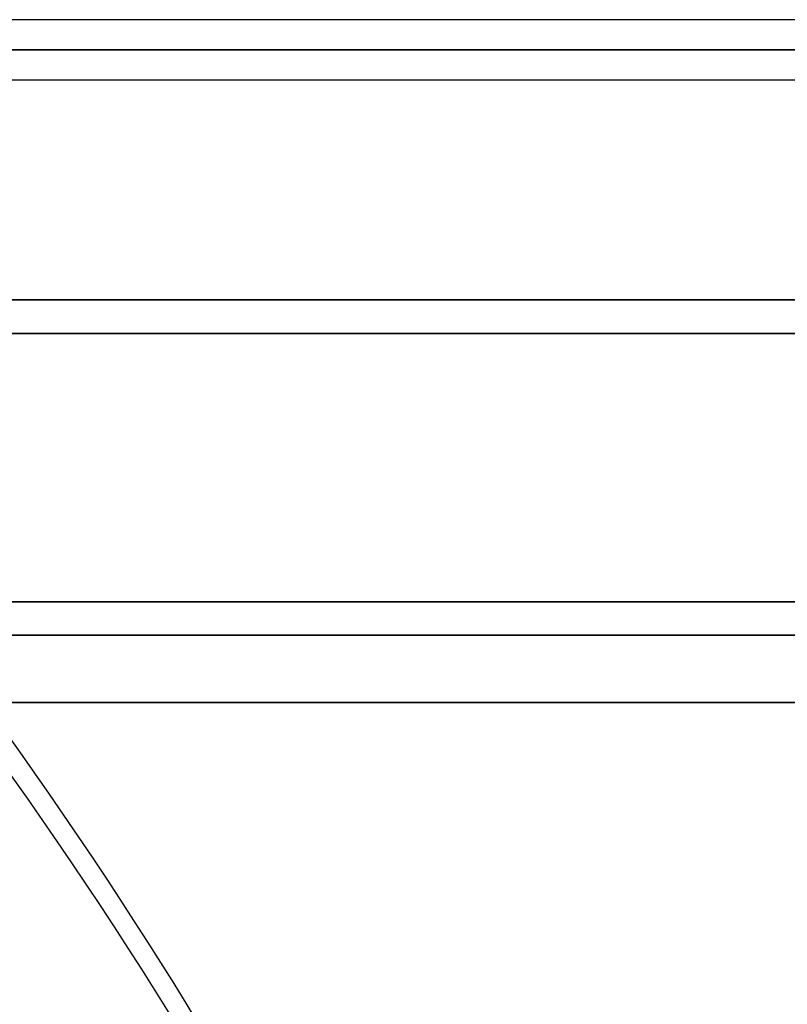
# Model space of a CAD drawing. Header units: millimetres. Extents: x -243 to 243, y -86 to 92.
# Tile 72 of 79: x 153 to 176, y -21 to 8. Entities that reach past the tile are written whole.
import ezdxf

# ---------------------------------------------------------------- set-up
doc = ezdxf.new("R2010")
doc.units = ezdxf.units.MM
doc.layers.add('MAIN-1', color=7, linetype='Continuous')

msp = doc.modelspace()

# ---------------------------------------------------------------- linework, layer by layer
at = {"layer": 'MAIN-1'}
for p, q in [((196.678, 8.352), (142.973, 8.352)), ((196.9, 8.352), (143.42, 8.352)), ((142.065, 7.457), (196.005, 7.457)), ((196.005, 7.457), (142.065, 7.457)), ((143.41, 7.457), (197.795, 7.457)), ((197.795, 7.457), (143.42, 7.457)), ((142.973, 6.562), (196.678, 6.562)), ((143.42, 6.562), (196.9, 6.562)), ((-222.5, 0), (222.5, 0)), ((-188, 0), (188, 0)), ((188, 0), (-188, 0)), ((-222.5, 0), (222.5, 0)), ((-221.5, -1), (221.5, -1)), ((-221.5, -1), (221.5, -1)), ((189, -1), (-189, -1)), ((-189, -1), (189, -1)), ((0, -9), (179, -9)), ((179, -9), (0, -9)), ((0, -10), (180, -10)), ((180, -10), (0, -10)), ((222.5, -12), (-222.5, -12)), ((-222.5, -12), (222.5, -12)), ((-221.5, -12), (221.5, -12)), ((221.5, -12), (-221.5, -12))]:
    msp.add_line(p, q, dxfattribs=at)
for centre, major_axis, start_param, end_param in [((-51.163, -37.405), (222.507, -49.956), 0.067745, 0.680391), ((-50.981, -36.595), (-222.507, 49.956), -3.073847, -2.46751)]:
    msp.add_ellipse(centre, major_axis=major_axis, ratio=0.559017, start_param=start_param, end_param=end_param, dxfattribs=at)

doc.saveas('drawing.dxf')
